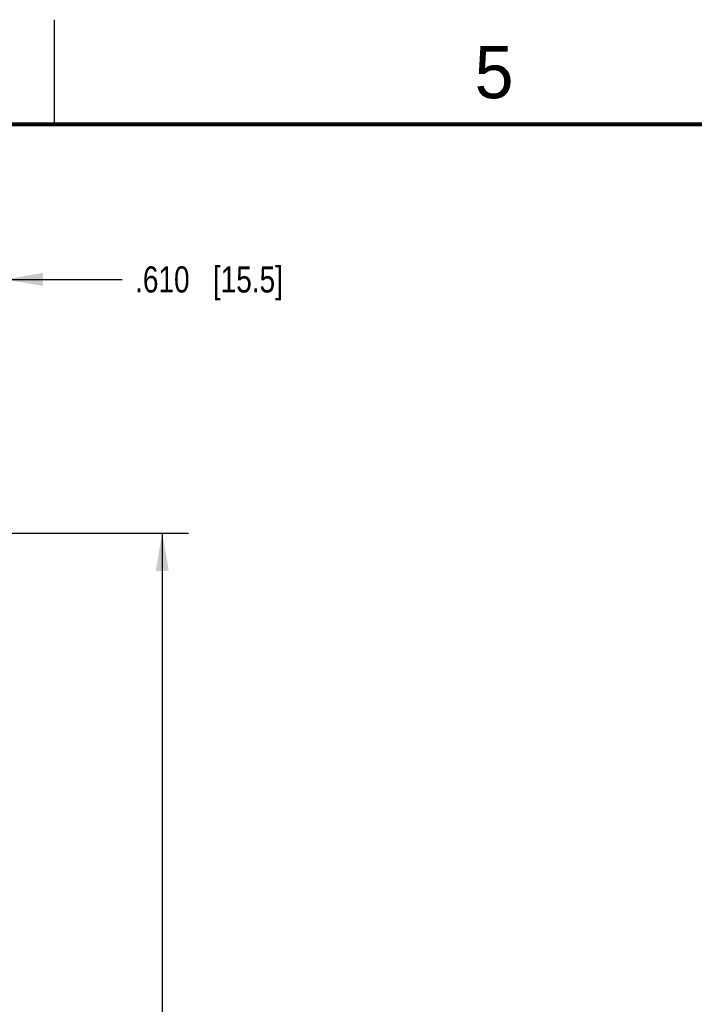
# Model space of a CAD drawing. Header units: inches. Extents: x 0 to 34, y 0 to 22.
# Tile 49 of 108: x 12.6 to 15.8, y 17.3 to 22. Entities that reach past the tile are written whole.
import ezdxf

# ---------------------------------------------------------------- set-up
doc = ezdxf.new("R2010")
doc.units = ezdxf.units.IN
doc.header["$LTSCALE"] = 1.87
doc.header["$MEASUREMENT"] = 0
doc.layers.get('0').update_dxf_attribs({"linetype": 'CONTINUOUS'})
doc.layers.add('DIMENSIONS', color=7, linetype='CONTINUOUS')
doc.styles.get("Standard").update_dxf_attribs({"font": 'txt', "width": 0.8})
doc.styles.add('TEXTSTYLE_2', font='txt')
doc.dimstyles.new('DIMSTYLE_1', dxfattribs={"dimtxt": 0.125, "dimasz": 0.18, "dimexe": 0.18, "dimexo": 0.0625, "dimgap": 0.09, "dimtad": 0, "dimtih": 1, "dimtoh": 1, "dimdec": 3, "dimzin": 4, "dimdsep": 46, "dimtxsty": 'STANDARD', "dimblk": '_FILLED', "dimblk1": '_FILLED', "dimblk2": '_FILLED', "dimcen": 0.09, "dimadec": 0, "dimazin": 0, "dimtp": 0.01, "dimtm": 0.01, "dimtfac": 1, "dimtdec": 3, "dimtofl": 0, "dimtmove": 0, "dimatfit": 3, "dimldrblk": '_FILLED', "dimfxl": 1, "dimtolj": 1, "dimtzin": 4, "dimarcsym": 0})

# ---------------------------------------------------------------- blocks, each defined once
blk = doc.blocks.new('_FILLED')
at = {"color": 0, "linetype": 'BYBLOCK'}
blk.add_solid([(0, 0), (-1, 0.174), (-1, -0.174)], dxfattribs=at)
blk = doc.blocks.new('*D5')
at = {"layer": 'DIMENSIONS', "color": 2, "linetype": 'CONTINUOUS'}
for p, q in [((12.3809, 19.5456), (13.3903, 19.5456)), ((13.2653, 19.5456), (13.2653, 15.7336)), ((13.2653, 11.6716), (13.2653, 15.4836)), ((12.3809, 11.6716), (13.3903, 11.6716))]:
    blk.add_line(p, q, dxfattribs=at)
at = {"layer": 'DIMENSIONS', "color": 2, "linetype": 'CONTINUOUS', "xscale": 0.18, "yscale": 0.18, "zscale": 0.18}
for p, rotation in [((13.2653, 19.5456), 90), ((13.2653, 11.6716), 270)]:
    blk.add_blockref('_FILLED', p, dxfattribs=dict(at, rotation=rotation))
at = {"layer": 'DIMENSIONS', "color": 2, "linetype": 'CONTINUOUS', "insert": (13.2653, 15.6711), "char_height": 0.125, "width": 1.125, "attachment_point": 2, "line_spacing_factor": 0.9}
blk.add_mtext('7.874{\\Ftxt.shx;\\W1.000000;\\H0.125000; }[200]', dxfattribs=at)
blk = doc.blocks.new('*D6')
at = {"layer": 'DIMENSIONS', "color": 2, "linetype": 'CONTINUOUS'}
for p, q in [((11.905, 19.3916), (11.905, 20.8836)), ((12.5153, 19.4113), (12.5153, 20.8836)), ((11.905, 20.7586), (11.545, 20.7586)), ((12.5153, 20.7586), (13.0731, 20.7586))]:
    blk.add_line(p, q, dxfattribs=at)
at = {"layer": 'DIMENSIONS', "color": 2, "linetype": 'CONTINUOUS', "xscale": 0.18, "yscale": 0.18, "zscale": 0.18}
blk.add_blockref('_FILLED', (11.905, 20.7586), dxfattribs=at)
at = {"layer": 'DIMENSIONS', "color": 2, "linetype": 'CONTINUOUS', "xscale": 0.18, "yscale": 0.18, "zscale": 0.18, "rotation": 180}
blk.add_blockref('_FILLED', (12.5153, 20.7586), dxfattribs=at)
at = {"layer": 'DIMENSIONS', "color": 2, "linetype": 'CONTINUOUS', "insert": (13.1356, 20.8211), "char_height": 0.125, "width": 1.125, "attachment_point": 1, "line_spacing_factor": 0.9}
blk.add_mtext('.610{\\Ftxt.shx;\\W1.000000;\\H0.125000; }[15.5]', dxfattribs=at)

msp = doc.modelspace()

# ---------------------------------------------------------------- linework, layer by layer
at = {"color": 2, "linetype": 'CONTINUOUS'}
msp.add_line((12.75, 21.5), (12.75, 22), dxfattribs=at)
at = {"color": 7, "linetype": 'CONTINUOUS', "const_width": 0.02}
msp.add_lwpolyline([(33.5, 21.5), (0.5, 21.5)], dxfattribs=at)

# ---------------------------------------------------------------- texts
at = {"color": 2, "linetype": 'CONTINUOUS', "insert": (14.7577, 21.8747), "char_height": 0.25, "width": 0.25, "attachment_point": 1, "line_spacing_factor": 0.9, "style": 'TEXTSTYLE_2'}
msp.add_mtext('5', dxfattribs=at)

# ---------------------------------------------------------------- dimensions: what is measured, and where the dimension line sits
at = {"layer": 'DIMENSIONS', "color": 2, "linetype": 'CONTINUOUS'}
for base, p1, p2, angle, picture, middle in [((11.905, 20.7586), (12.5153, 19.4113), (11.905, 19.3916), 180, '*D6', (13.6981, 20.7586)), ((13.2653, 19.5456), (12.3809, 11.6716), (12.3809, 19.5456), 90, '*D5', (13.1153, 15.6086))]:
    dim = msp.add_linear_dim(base=base, p1=p1, p2=p2, angle=angle, dimstyle='DIMSTYLE_1', dxfattribs=at)
    dim.commit()
    dim.dimension.update_dxf_attribs({"geometry": picture, "text_midpoint": middle, "dimtype": 160})

doc.saveas('drawing.dxf')
